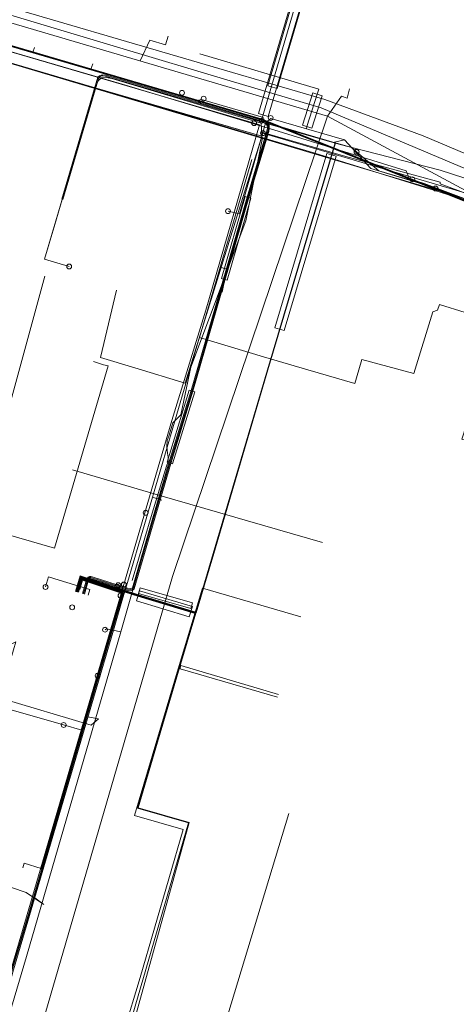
# Model space of a CAD drawing. Header units: metres. Extents: x 136717 to 137105, y 452657 to 453124.
# Tile 22 of 27: x 136957 to 137002, y 452935 to 453036. Entities that reach past the tile are written whole.
import ezdxf

# ---------------------------------------------------------------- set-up
doc = ezdxf.new("R2010")
doc.units = ezdxf.units.M
doc.header["$MEASUREMENT"] = 0
for name, color, linetype, lineweight in [('DATA_GM0344_TELECOMMUNICATIEKAB', 7, 'Continuous', 0), ('DATA_KL1010_OVERIG', 7, 'Continuous', 0), ('DATA_KL1010_TELECOMMUNICATIEKAB', 7, 'Continuous', 0), ('DATA_KL1011_DUCT', 7, 'Continuous', 0), ('DATA_KL1011_KABELBED', 7, 'Continuous', 0), ('DATA_KL1011_KAST', 7, 'Continuous', 0), ('DATA_KL1011_TELECOMMUNICATIEKAB', 7, 'Continuous', 0), ('DATA_KL1049_TELECOMMUNICATIEKAB', 7, 'Continuous', 0), ('DATA_KL1051_KABELBED', 7, 'Continuous', 0), ('DATA_KL1081_MOF', 7, 'Continuous', 0), ('DATA_KL1081_TELECOMMUNICATIEKAB', 7, 'Continuous', 0), ('DATA_KL1089_TELECOMMUNICATIEKAB', 7, 'Continuous', 0), ('GAS-LD_KL1081_OLIEGASCHEMIPIJP', 7, 'Continuous', 0), ('LS_GM0344_ELEKTRICITEITSKABEL', 7, 'Continuous', 0), ('LS_KL1081_ELEKTRICITEITSKABEL', 7, 'Continuous', 0), ('LS_KL1081_MANTELBUIS', 7, 'Continuous', 0), ('LS_KL1081_MOF', 7, 'Continuous', 0), ('MS_KL1081_MANTELBUIS', 7, 'Continuous', 0), ('MS_KL1081_MOF', 7, 'Continuous', 0), ('MS_KL1081_TECHNISCHGEBOUW', 7, 'Continuous', 0), ('OVERIG_GM0344_MANTELBUIS', 7, 'Continuous', 0), ('OVERIG_GM0344_OVERIG', 7, 'Continuous', 0), ('RIOOL-OD_GM0344_RIOOLLEIDING', 7, 'Continuous', 0), ('RIOOL-VV_GM0344_RIOOLLEIDING', 7, 'Continuous', 0), ('WATER_KL1048_WATERLEIDING', 7, 'Continuous', 0)]:
    doc.layers.add(name, color=color, linetype=linetype, lineweight=lineweight)

# ---------------------------------------------------------------- blocks, each defined once
blk = doc.blocks.new('LI_21O060533_1')
at = {"layer": 'DATA_GM0344_TELECOMMUNICATIEKAB', "color": 3, "linetype": 'Continuous', "flags": 128}
blk.add_lwpolyline([(136983.41, 453024.45), (136996.53, 453020.39), (136996.86, 453019.56), (136998.36, 453019.09), (137007.11, 453015.82)], dxfattribs=at)
at = {"layer": 'DATA_KL1010_OVERIG', "color": 3, "linetype": 'Continuous'}
blk.add_circle((136981.85, 453024.25), 0.25, dxfattribs=at)
at = {"layer": 'DATA_KL1010_TELECOMMUNICATIEKAB', "color": 3, "linetype": 'Continuous', "flags": 128}
for points in [[(137013.08, 453080.91), (137018.5, 453064.5), (137013.13, 453013.73), (137008.79, 453016.3), (136981.85, 453024.25), (136973.86, 452998.64), (136968.72, 453000.18), (136965.21, 453001.26), (136966.84, 453008.14)], [(136811.51, 453066.85), (136814.09, 453065.97), (136815.8, 453065.41), (136818.32, 453073.11), (136846.77, 453065.26), (136869.87, 453057.81), (136882.98, 453028.97), (136885.69, 453028.26), (136896.73, 453025.39), (136900.1, 453026.91), (136905.23, 453025.64), (136929.91, 453018.5), (136936.56, 453016.68), (136934.29, 453008.9), (136935.53, 453008.54), (136942.79, 453006.41), (136943.11, 453006.32), (136943.23, 453006.31), (136951.85, 453003.79), (136950.79, 453000.17), (136948.53, 452992.44), (136949.11, 452992.27), (136954.35, 452990.79), (136959.5, 453009.6)], [(136968.72, 453000.18), (136973.86, 452998.64), (136981.85, 453024.25)], [(136981.85, 453024.25), (137008.79, 453016.3), (137014.83, 453012.72), (137015.11, 453010.06), (137015.12, 453009.76), (137015.26, 453008.96)]]:
    blk.add_lwpolyline(points, dxfattribs=at)
at = {"layer": 'DATA_KL1011_DUCT', "color": 3, "linetype": 'Continuous', "flags": 128}
for points in [[(136910.32, 453044.86), (136970.8, 453027.1), (136981.73, 453023.95), (136982.11, 453025.29), (136989.63, 453023.12), (137000, 453020.44), (137002.42, 453019.66)], [(136910.32, 453044.86), (136970.8, 453027.1), (136981.73, 453023.95), (136981.84, 453024.33), (136990.34, 453021.87), (137000, 453019.22), (137000, 453019.05), (137005.82, 453016.92)], [(137002.42, 453019.66), (137000, 453020.44), (136989.63, 453023.12), (136982.11, 453025.29), (136981.73, 453023.95), (136970.8, 453027.1), (136910.32, 453044.86)], [(137002.42, 453019.66), (137000, 453020.44), (136989.63, 453023.12), (136982.11, 453025.29), (136981.73, 453023.95), (136970.8, 453027.1), (136910.32, 453044.86)], [(136910.32, 453044.86), (136970.8, 453027.1), (136981.73, 453023.95), (136981.84, 453024.33), (136990.34, 453021.87), (137000, 453019.22), (137000, 453019.05), (137005.82, 453016.92)], [(136910.32, 453044.86), (136970.8, 453027.1), (136981.73, 453023.95), (136982.11, 453025.29), (136989.63, 453023.12), (137000, 453020.44), (137002.42, 453019.66)], [(136961.99, 453010.58), (136959.47, 453011.33), (136964.66, 453028.9), (136913.65, 453043.89), (136912.02, 453043.94), (136909.71, 453043.28), (136907.8, 453041.96), (136905.24, 453038.89), (136902.46, 453034.68), (136900.25, 453028.81), (136895.85, 453019.1), (136889.5, 453000), (136881.08, 452973.91), (136882.46, 452971.5), (136876.11, 452959.22), (136873.21, 452949.82), (136871.14, 452942.17), (136866.96, 452928.31), (136860.47, 452906.34), (136843.34, 452847.8), (136847.86, 452846.48), (136848.01, 452846.99)], [(136961.28, 453017.46), (136964.66, 453028.9), (136941.22, 453035.79)]]:
    blk.add_lwpolyline(points, dxfattribs=at)
at = {"layer": 'DATA_KL1011_KABELBED', "color": 3, "linetype": 'Continuous', "flags": 128}
for points in [[(136964.66, 453028.9), (136941.22, 453035.79)], [(136961.28, 453017.46), (136964.66, 453028.9)], [(136981.73, 453023.95), (136964.66, 453028.9)], [(137002.42, 453019.66), (137000, 453020.44), (136989.63, 453023.12), (136982.11, 453025.29), (136981.84, 453024.33)], [(136978.27, 453016.26), (136979.44, 453015.98), (136981.73, 453023.95)], [(136981.73, 453023.95), (136981.84, 453024.33)], [(136981.84, 453024.33), (136990.34, 453021.87), (137000, 453019.22), (137000, 453019.05), (137005.82, 453016.92)], [(136971.27, 452987.12), (136962.32, 452989.74)], [(136967.27, 452973.12), (136971.27, 452987.12)], [(136971.27, 452987.12), (136987.94, 452982.29)], [(136965.66, 452973.35), (136965.82, 452973.45), (136967.27, 452973.12)], [(136967.27, 452973.12), (136957.6, 452939.85), (136952.8, 452923.69), (136951.3, 452924.42), (136948.12, 452922.69), (136941.24, 452899.46), (136946.32, 452893.69), (136945.77, 452893.18)]]:
    blk.add_lwpolyline(points, dxfattribs=at)
at = {"layer": 'DATA_KL1011_KAST', "color": 3, "linetype": 'Continuous'}
for centre in [(136978.27, 453016.26), (136961.99, 453010.58), (136965.66, 452973.35)]:
    blk.add_circle(centre, 0.25, dxfattribs=at)
at = {"layer": 'DATA_KL1011_TELECOMMUNICATIEKAB', "color": 3, "linetype": 'Continuous', "flags": 128}
for points in [[(136978.27, 453016.26), (136979.44, 453015.98), (136981.73, 453023.95), (136964.66, 453028.9), (136941.22, 453035.79), (136913.65, 453043.89), (136910.32, 453044.86), (136910.15, 453044.71), (136884.56, 453052.22), (136882.51, 453053.55), (136874.61, 453056.55), (136850.68, 453063.52), (136847.05, 453066.22), (136836.84, 453069.21), (136834.59, 453070.75), (136820.43, 453074.9), (136820.25, 453074.95), (136820.37, 453075.32), (136814.51, 453077.1)], [(136961.99, 453010.58), (136959.47, 453011.33), (136960.52, 453014.9), (136961.28, 453017.46), (136964.66, 453028.9), (136941.22, 453035.79), (136913.65, 453043.89), (136912.02, 453043.94), (136909.71, 453043.28), (136907.8, 453041.96), (136905.24, 453038.89), (136902.46, 453034.68), (136900.25, 453028.81), (136895.85, 453019.1), (136889.5, 453000), (136881.08, 452973.91), (136882.46, 452971.5), (136876.11, 452959.22), (136873.21, 452949.82), (136871.14, 452942.17), (136864.91, 452921.37)], [(136964.66, 453028.9), (136941.22, 453035.79)], [(136981.73, 453023.95), (136964.66, 453028.9)], [(136978.27, 453016.26), (136979.44, 453015.98), (136981.73, 453023.95), (136981.84, 453024.33), (136982.11, 453025.29), (136989.63, 453023.12), (137000, 453020.44), (137002.42, 453019.66)], [(137002.42, 453019.66), (137000, 453020.44), (136989.63, 453023.12), (136982.11, 453025.29), (136981.84, 453024.33)], [(136981.73, 453023.95), (136981.84, 453024.33)], [(136965.66, 452973.35), (136965.82, 452973.45), (136967.27, 452973.12), (136971.27, 452987.12), (136962.32, 452989.74)], [(136965.66, 452973.35), (136965.82, 452973.45), (136967.27, 452973.12), (136971.27, 452987.12), (136962.32, 452989.74)], [(136965.66, 452973.35), (136965.82, 452973.45), (136967.27, 452973.12), (136957.6, 452939.85), (136952.8, 452923.69), (136951.3, 452924.42), (136948.12, 452922.69), (136941.24, 452899.46), (136946.32, 452893.69), (136945.77, 452893.18), (136950.92, 452891.72), (136951.41, 452893.38), (136953.42, 452900.02), (136955.29, 452899.47), (136955.91, 452899.7)]]:
    blk.add_lwpolyline(points, dxfattribs=at)
at = {"layer": 'DATA_KL1049_TELECOMMUNICATIEKAB', "color": 3, "linetype": 'Continuous', "flags": 128}
for points in [[(136961.3, 453017.46), (136964.76, 453029.17), (136964.98, 453029.64), (136965.31, 453029.93), (136965.79, 453029.94), (136966.37, 453029.84), (136981.66, 453025.28), (136981.78, 453023.61)], [(136968.46, 452978.38), (136970.39, 452984.97), (136971.96, 452990.13), (136972.14, 452990.61), (136972.14, 452991.04), (136972.05, 452991.44), (136971.99, 452992.12), (136972.03, 452992.75), (136972.25, 452993.3), (136972.6, 452994.56), (136973.43, 452995.39), (136974.46, 453000.28), (136980.1, 453015.27), (136981.78, 453023.61)]]:
    blk.add_lwpolyline(points, dxfattribs=at)
at = {"layer": 'DATA_KL1051_KABELBED', "color": 3, "linetype": 'Continuous', "flags": 128}
for points in [[(137002.14, 453017.42), (137000, 453018.29), (136993.75, 453020.15), (136987.58, 453021.99), (136937.64, 453036.84)], [(136910.13, 453044.84), (136910.74, 453044.66), (136927.7, 453039.73), (136935.93, 453037.34), (136936.78, 453037.09), (136937.64, 453036.84), (136987.18, 453022.21), (136993.75, 453020.15), (137000, 453018.19), (137000.85, 453017.93), (137002.14, 453017.42), (137005.69, 453016.02), (137005.71, 453016.01), (137006.53, 453015.63), (137008.46, 453014.94), (137010.59, 453014.04)]]:
    blk.add_lwpolyline(points, dxfattribs=at)
at = {"layer": 'DATA_KL1081_MOF', "color": 3, "linetype": 'Continuous'}
for centre in [(136980.94, 453025.27), (136997.15, 453019.52), (136999.54, 453018.58), (136967.59, 452977.99), (136967.25, 452976.84)]:
    blk.add_circle(centre, 0.25, dxfattribs=at)
at = {"layer": 'DATA_KL1081_TELECOMMUNICATIEKAB', "color": 3, "linetype": 'Continuous', "flags": 128}
for points in [[(136922.02, 453043.2), (136981.67, 453025.68), (136998.89, 453018.77), (137000.22, 453018.26), (137004.48, 453016.59)], [(136922.01, 453043.15), (136981.65, 453025.63), (136998.87, 453018.72), (137000.2, 453018.22), (137004.46, 453016.54)], [(136980.94, 453025.27), (136921.85, 453042.62), (136906.63, 453047.48), (136903.88, 453048.26)], [(136997.15, 453019.52), (136981.68, 453025.73), (136922.04, 453043.25), (136910.94, 453046.41)], [(136980.94, 453025.27), (136981.5, 453025.1), (136976, 453006.1), (136972.5, 452994.79), (136967.59, 452977.99)], [(136997.15, 453019.52), (136998.9, 453018.82), (136999.54, 453018.58)], [(137004.5, 453016.63), (136999.54, 453018.58)], [(136967.25, 452976.84), (136967.59, 452977.99)], [(136944.91, 452939.24), (136952.14, 452935.61), (136952.57, 452935.45), (136953.02, 452935.36), (136953.49, 452935.36), (136953.94, 452935.45), (136954.37, 452935.62), (136954.72, 452935.83), (136955.03, 452936.1), (136955.3, 452936.41), (136955.5, 452936.77), (136955.65, 452937.15), (136967.25, 452976.84)]]:
    blk.add_lwpolyline(points, dxfattribs=at)
at = {"layer": 'DATA_KL1089_TELECOMMUNICATIEKAB', "color": 3, "linetype": 'Continuous', "flags": 128}
blk.add_lwpolyline([(136964.47, 453000.84), (136965.5, 453000.5), (136966, 453000.4), (136962.4, 452988.2), (136960.5, 452981.7), (136945, 452986.2)], dxfattribs=at)
at = {"layer": 'GAS-LD_KL1081_OLIEGASCHEMIPIJP', "color": 41, "linetype": 'Continuous', "flags": 128}
for points in [[(136973.27, 452969.69), (136975.64, 452977.6), (136985.74, 452974.67)], [(136962.36, 452919.45), (136965.91, 452926.63), (136969.26, 452937.69), (136973.67, 452952.86), (136968.67, 452954.3), (136973.27, 452969.69)], [(136983.35, 452966.45), (136973.38, 452969.35), (136973.27, 452969.69)], [(136970.61, 452914.72), (136975.4, 452924.53), (136984.51, 452954.51)]]:
    blk.add_lwpolyline(points, dxfattribs=at)
at = {"layer": 'LS_GM0344_ELEKTRICITEITSKABEL', "color": 14, "linetype": 'Continuous', "flags": 128}
for points in [[(136909.41, 453038.25), (136913.26, 453037.3), (136915.36, 453044.5), (136918.03, 453043.85), (136935.12, 453038.73), (136967.42, 453029.26), (136983.41, 453024.45)], [(136983.41, 453024.45), (136996.53, 453020.39), (136996.86, 453019.56), (136998.36, 453019.09), (137007.11, 453015.82)]]:
    blk.add_lwpolyline(points, dxfattribs=at)
at = {"layer": 'LS_KL1081_ELEKTRICITEITSKABEL', "color": 14, "linetype": 'Continuous', "flags": 128}
for points in [[(136981.74, 453025.53), (136981.77, 453025.61), (136981.73, 453025.68), (136991.16, 453057.8)], [(136942.58, 453037.13), (136949.32, 453035.15), (136981.81, 453025.57), (136982.08, 453025.47), (136982.31, 453025.34), (136982.48, 453025.09), (136982.5, 453024.74), (136982.46, 453024.41), (136980.41, 453017.64), (136974.67, 452997.8), (136972.4, 452990.4), (136968.65, 452977.55), (136968.54, 452977.43), (136968.29, 452977.35), (136967.93, 452977.41), (136966.91, 452977.74)], [(136961.24, 453017.48), (136964.94, 453029.99), (136965.1, 453030.14), (136965.27, 453030.21), (136965.44, 453030.23), (136965.71, 453030.19), (136981.78, 453025.47), (136982.04, 453025.38), (136982.24, 453025.26), (136982.38, 453025.06), (136982.4, 453024.74), (136982.36, 453024.43), (136980.31, 453017.67), (136974.58, 452997.83), (136972.3, 452990.43), (136968.56, 452977.6), (136968.49, 452977.52), (136968.28, 452977.46), (136967.96, 452977.51), (136964.3, 452978.68), (136964.2, 452978.7), (136964.08, 452978.69), (136963.99, 452978.65), (136963.89, 452978.52), (136963.45, 452977.03)], [(136961.34, 453017.45), (136965, 453029.84), (136965.05, 453029.96), (136965.16, 453030.05), (136965.3, 453030.11), (136965.44, 453030.13), (136965.68, 453030.09), (136981.75, 453025.38), (136982, 453025.28), (136982.17, 453025.19), (136982.28, 453025.02), (136982.3, 453024.75), (136982.26, 453024.45), (136980.22, 453017.7), (136974.48, 452997.86), (136972.21, 452990.46), (136968.47, 452977.65), (136968.43, 452977.61), (136968.28, 452977.56), (136967.98, 452977.6), (136967.02, 452977.91)], [(136981.74, 453025.53), (136981.72, 453025.48), (136989.24, 453023.27), (136982.31, 453000), (136976.76, 452981.17), (136974.96, 452975.15), (136969.09, 452976.91), (136963.13, 452978.86), (136962.65, 452977.28)], [(136991.44, 453022.34), (136990.94, 453022.77), (136989.29, 453023.26), (136982.36, 453000), (136976.8, 452981.16), (136974.99, 452975.09), (136969.05, 452976.87), (136963.17, 452978.8), (136962.7, 452977.26)], [(136991.44, 453022.34), (136993.71, 453020.39), (136997.44, 453019.3), (137000.22, 453018.26), (137004.48, 453016.59)], [(136933.15, 452944.81), (136935.62, 452944.16), (136937.08, 452943.43), (136940.19, 452941.88), (136951.8, 452936.06), (136952.3, 452935.91), (136952.81, 452935.84), (136953.33, 452935.86), (136953.84, 452935.96), (136954.32, 452936.15), (136954.8, 452936.43), (136955.23, 452936.8), (136955.58, 452937.24), (136955.85, 452937.73), (136956.03, 452938.26), (136957.94, 452944.63), (136967.49, 452977.17), (136963.3, 452978.54), (136962.89, 452977.21)], [(136936.14, 452943.85), (136951.78, 452936.01), (136952.29, 452935.86), (136952.82, 452935.79), (136953.35, 452935.81), (136953.87, 452935.92), (136954.37, 452936.11), (136954.85, 452936.41), (136955.27, 452936.78), (136955.63, 452937.22), (136955.9, 452937.71), (136956.08, 452938.25), (136957.99, 452944.62), (136967.55, 452977.21), (136963.27, 452978.61), (136962.84, 452977.22)], [(136957.23, 452948.94), (136957.37, 452949.42), (136959.13, 452948.88), (136963.28, 452963.01), (136963.26, 452963.12), (136967.36, 452977.11), (136963.36, 452978.42), (136963.07, 452977.46)], [(136963.93, 452976.89), (136964.11, 452977.46), (136960.97, 452978.43), (136959.88, 452978.76), (136959.57, 452977.73)], [(136961.42, 452963.59), (136963.29, 452963.06), (136967.42, 452977.14), (136963.33, 452978.48), (136962.94, 452977.19)], [(136966.58, 452927.24), (136974.21, 452953.57), (136969, 452955.05), (136970.99, 452961.85), (136974.91, 452975), (136969.02, 452976.78), (136968.73, 452976.88), (136968.69, 452976.94), (136963.2, 452978.73), (136962.75, 452977.25)], [(136962.79, 452977.24), (136963.23, 452978.67), (136968.68, 452976.89), (136968.74, 452976.92), (136974.98, 452975.04), (136973.3, 452969.43), (136971.04, 452961.83), (136969.06, 452955.09), (136974.27, 452953.6), (136967.54, 452929.3)], [(136963.36, 452977.06), (136963.8, 452978.56), (136963.85, 452978.64), (136963.92, 452978.73), (136964.06, 452978.79), (136964.2, 452978.8), (136964.33, 452978.78), (136967.02, 452977.91)], [(136966.91, 452977.74), (136964.28, 452978.58), (136964.19, 452978.6), (136964.11, 452978.59), (136964.04, 452978.56), (136963.98, 452978.48), (136963.55, 452977.01)], [(136973.3, 452969.43), (136973.35, 452969.42), (136973.43, 452969.68), (136983.43, 452966.71)], [(136942.99, 452968.86), (136944.24, 452968.5), (136949.64, 452966.96), (136951.48, 452966.43), (136961.42, 452963.59)]]:
    blk.add_lwpolyline(points, dxfattribs=at)
at = {"layer": 'LS_KL1081_MANTELBUIS', "color": 14, "linetype": 'Continuous', "flags": 128}
for points in [[(136986.13, 453042.42), (136981.38, 453026.26), (136982.39, 453025.96), (136987.13, 453042.13), (136986.13, 453042.42)], [(136983.07, 453004.31), (136984.03, 453004.02), (136989.35, 453021.89), (136988.39, 453022.18), (136983.07, 453004.31)], [(136980.03, 453017.76), (136977.6, 453009.35), (136978.17, 453009.19), (136980.6, 453017.59), (136980.03, 453017.76)], [(136972.59, 452990.34), (136974.86, 452997.75), (136974.29, 452997.92), (136972.02, 452990.52), (136972.59, 452990.34)], [(136974.29, 452974.67), (136974.61, 452975.72), (136969.2, 452977.35), (136968.88, 452976.3), (136974.29, 452974.67)], [(136969.11, 452977.08), (136974.45, 452975.53), (136974.62, 452976.1), (136969.28, 452977.66), (136969.11, 452977.08)]]:
    blk.add_lwpolyline(points, dxfattribs=at)
at = {"layer": 'LS_KL1081_MOF', "color": 14, "linetype": 'Continuous'}
for centre in [(136981.74, 453025.53), (136991.44, 453022.34), (136959.57, 452977.73), (136966.91, 452977.74), (136967.02, 452977.91), (136961.42, 452963.59)]:
    blk.add_circle(centre, 0.25, dxfattribs=at)
at = {"layer": 'MS_KL1081_MANTELBUIS', "color": 12, "linetype": 'Continuous', "flags": 128}
blk.add_lwpolyline([(136969.11, 452977.08), (136974.45, 452975.53), (136974.62, 452976.1), (136969.28, 452977.66), (136969.11, 452977.08)], dxfattribs=at)
at = {"layer": 'MS_KL1081_MOF', "color": 12, "linetype": 'Continuous'}
for centre in [(136973.55, 453028.38), (136975.77, 453027.78), (136982.64, 453025.81), (136969.83, 452985.34), (136964.9, 452968.63)]:
    blk.add_circle(centre, 0.25, dxfattribs=at)
at = {"layer": 'MS_KL1081_TECHNISCHGEBOUW', "color": 12, "linetype": 'Continuous'}
blk.add_circle((136962.3, 452975.65), 0.25, dxfattribs=at)
at = {"layer": 'OVERIG_GM0344_MANTELBUIS', "color": 111, "linetype": 'Continuous', "flags": 128}
for points in [[(136983.3, 453028.82), (136982.34, 453029.1), (136986.17, 453042.13), (136987.13, 453041.85), (136983.3, 453028.82)], [(136985.9, 453025.06), (136986.95, 453028.39), (136987.9, 453028.09), (136986.85, 453024.76), (136985.9, 453025.06)]]:
    blk.add_lwpolyline(points, dxfattribs=at)
at = {"layer": 'OVERIG_GM0344_OVERIG', "color": 111, "linetype": 'Continuous', "flags": 128}
for points in [[(136949.96, 453034.97), (136970.27, 453029.02), (136975.1, 453027.61), (136975.43, 453027.31), (136982.14, 453025.35), (136982.67, 453025.76), (136990.21, 453023.57), (136992.91, 453020.62), (136997.55, 453019.22), (137000, 453018.39), (137000, 453018.39), (137003.67, 453017.11)], [(136958.28, 453032.54), (136958.42, 453033.02)], [(136975.38, 453032.37), (136987.58, 453028.77)], [(136964.22, 453030.8), (136964.41, 453031.37)], [(136986.3, 453024.7), (136986.36, 453024.92), (136987.41, 453028.24), (136987.58, 453028.77)], [(136981.91, 453025.84), (136975.54, 453027.69), (136975.1, 453027.61)], [(136989.18, 453023.33), (136990.21, 453023.57)], [(136975.34, 453003.32), (136980.7, 453021.54)], [(136978.08, 453010.01), (136978.14, 453010.31), (136977.45, 453010.51)], [(136977.66, 453007.94), (136978.08, 453010.01)], [(136975.34, 453003.32), (136981.92, 453001.33), (136986.45, 453000), (136991.25, 452998.59), (136991.68, 453000), (136991.99, 453001.04), (136997.3, 452999.6), (136999.24, 453005.92), (136999.74, 453006.12), (136999.93, 453006.68), (137005.2, 453005.06), (137005.11, 453004.76), (137003.71, 453000), (137003.68, 452999.88), (137004.44, 452999.65), (137004.18, 452998.86), (137002.24, 452992.89), (137011.59, 452990.14), (137010.95, 452987.93)], [(136951.88, 452923.74), (136955.82, 452935.77), (136955.86, 452937.02), (136956.29, 452938.5), (136966.45, 452973.08), (136967.39, 452976.28), (136967.95, 452978.2), (136974.36, 453000), (136975.34, 453003.33)], [(136971.5, 452986.64), (136970.52, 452986.93)], [(136967.95, 452978.2), (136967.39, 452976.28)], [(136965, 452964.23), (136964.25, 452963.57), (136954.81, 452966.36), (136956.53, 452972.12), (136955.4, 452971.53), (136944.74, 452974.65), (136944.35, 452975.51), (136943.38, 452975.82)], [(136965, 452964.23), (136963.9, 452964.41)], [(136959.4, 452945.2), (136957.58, 452946.42), (136954.55, 452947.43), (136952.21, 452948.09), (136954.28, 452955.19), (136940.7, 452959.1), (136940.06, 452960.12), (136938.89, 452960.53)], [(136959.4, 452945.2), (136958.46, 452945.88)]]:
    blk.add_lwpolyline(points, dxfattribs=at)
at = {"layer": 'RIOOL-OD_GM0344_RIOOLLEIDING', "color": 212, "linetype": 'Continuous', "flags": 128}
for points in [[(136854.13, 453065.49), (136856.93, 453065.26), (136870.1, 453061.43), (136912.14, 453049.22), (136925.3, 453045.41), (136948.9, 453038.51), (136966.84, 453033.11), (136978.49, 453029.62), (136981.01, 453028.86), (136987.8, 453026.83)], [(137012.34, 453016.48), (136987.8, 453026.83)]]:
    blk.add_lwpolyline(points, dxfattribs=at)
at = {"layer": 'RIOOL-VV_GM0344_RIOOLLEIDING', "color": 211, "linetype": 'Continuous', "flags": 128}
for points in [[(136940.91, 453040.03), (136988.46, 453026)], [(136969.28, 453031.66), (136970.27, 453033.78)], [(136972.14, 453034.2), (136971.86, 453033.3), (136970.27, 453033.78)], [(136990.73, 453028.8), (136990.48, 453027.83), (136989.89, 453028.03)], [(136988.46, 453026), (136989.89, 453028.03)], [(136988.46, 453026), (136972.58, 452978.82)], [(136988.46, 453026), (137029.94, 453003.63)], [(136957.48, 452926.94), (136972.58, 452978.82)]]:
    blk.add_lwpolyline(points, dxfattribs=at)
at = {"layer": 'WATER_KL1048_WATERLEIDING', "color": 5, "linetype": 'Continuous', "flags": 128}
blk.add_lwpolyline([(137029.15, 453006.39), (137020.6, 453012.74), (137011.15, 453018), (137007.15, 453020.23), (136998.27, 453023.98), (136988.19, 453027.71), (136908.74, 453050.98)], dxfattribs=at)

msp = doc.modelspace()

# ---------------------------------------------------------------- block references
at = {"linetype": 'Continuous'}
msp.add_blockref('LI_21O060533_1', (0, 0), dxfattribs=at)

doc.saveas('drawing.dxf')
